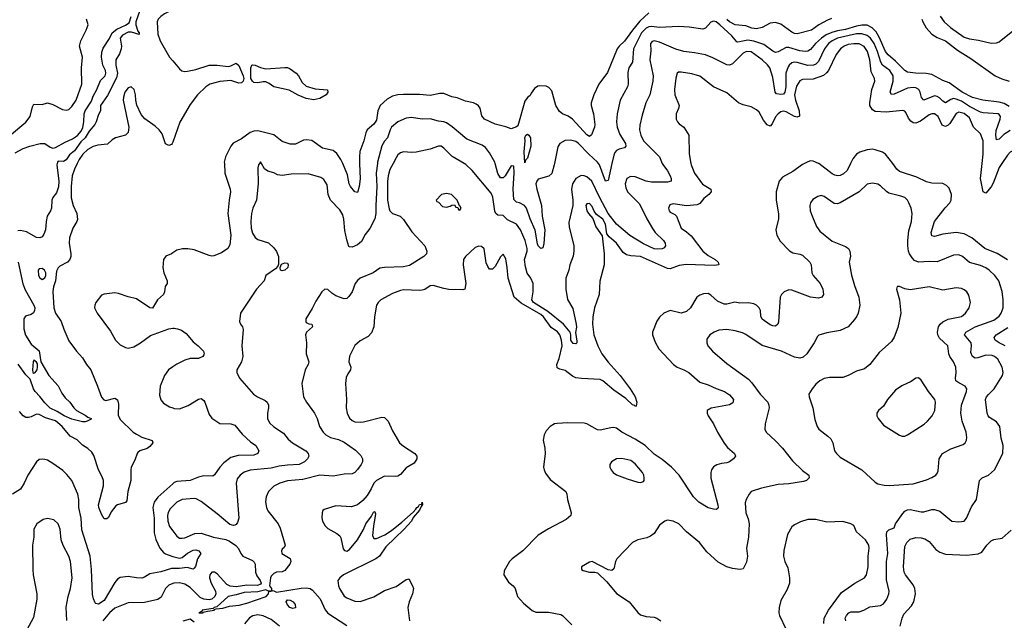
# Model space of a CAD drawing. Header units: inches. Extents: x 1245430 to 1420861, y 606325 to 671315.
# Tile 128 of 256: x 1328864 to 1336167, y 626614 to 631067. Entities that reach past the tile are written whole.
import ezdxf

# ---------------------------------------------------------------- set-up
doc = ezdxf.new("R2010")
doc.units = ezdxf.units.IN
doc.header["$MEASUREMENT"] = 0
for name, color, linetype in [('B3622', 7, 'Continuous'), ('B3623', 7, 'Continuous'), ('B3632', 7, 'Continuous'), ('B3633', 7, 'Continuous')]:
    doc.layers.add(name, color=color, linetype=linetype)

msp = doc.modelspace()

# ---------------------------------------------------------------- linework, layer by layer
at = {"layer": 'B3622', "color": 5}
for points, elevation in [([(1329141.3, 630000), (1329138.7, 629990), (1329154.3, 629870), (1329151.9, 629828.1), (1329136.9, 629783.1), (1329110, 629749), (1329102.4, 629730), (1329100.7, 629670), (1329094, 629650), (1329069.3, 629610.7), (1329060.2, 629570), (1329055.2, 629510), (1329044.1, 629475.9), (1329030, 629458), (1329014, 629450), (1328990, 629451.9), (1328915, 629495), (1328870, 629505), (1328850, 629501.9)], 760), ([(1329291, 630000), (1329270, 629958.2), (1329254.3, 629910), (1329245.2, 629830), (1329246.9, 629746.9), (1329260.1, 629690), (1329287.6, 629630), (1329293.7, 629586.4), (1329289.1, 629570), (1329257.6, 629522.4), (1329232.8, 629450), (1329230.2, 629410), (1329244.1, 629330), (1329243.9, 629310), (1329237.4, 629290), (1329218.7, 629270), (1329161.3, 629238.7), (1329150, 629227.3), (1329138.2, 629201.8), (1329130.8, 629130), (1329114, 629086), (1329109.1, 629050.9), (1329117.7, 628930), (1329130.9, 628890), (1329172.5, 628830), (1329191.8, 628771.8), (1329230, 628686), (1329285.6, 628610), (1329330, 628560.8), (1329360.2, 628510), (1329391.1, 628470), (1329441.5, 628350), (1329470, 628268), (1329488.2, 628248.2), (1329504.5, 628244.5), (1329570, 628259.7), (1329589.3, 628249.3), (1329596.1, 628216.1), (1329593.8, 628133.8), (1329610, 628103.2), (1329706.6, 628010), (1329730, 627993.1), (1329770.9, 627970.9), (1329847.3, 627947.3), (1329852.3, 627930), (1329830, 627902.1), (1329810, 627886.9), (1329756.3, 627870), (1329741.4, 627858.6), (1329734.6, 627850), (1329718.9, 627801.1), (1329691.9, 627750), (1329687.5, 627730), (1329689, 627650), (1329666.9, 627570), (1329659.1, 627500.9), (1329650, 627487.8), (1329590, 627471.2), (1329577.3, 627462.7), (1329542.4, 627417.6), (1329522.9, 627377.1), (1329510, 627366), (1329490, 627366), (1329470, 627401), (1329452.2, 627450), (1329449.6, 627470), (1329485.2, 627610), (1329484.9, 627650), (1329476.7, 627676.7), (1329449.2, 627730), (1329415, 627835), (1329400.5, 627860.5), (1329370, 627887.8), (1329330, 627911.7), (1329290, 627951.8), (1329239.1, 627979.1), (1329178.9, 628050), (1329130, 628092.7), (1329056.2, 628116.2), (1329010, 628138.7), (1328990, 628142), (1328950, 628122.4), (1328930, 628117.6), (1328910, 628118.5), (1328889, 628129), (1328863.1, 628163.1)], 780), ([(1330000, 629338.1), (1329990, 629331.5), (1329947.5, 629312.5), (1329932, 629288), (1329927.2, 629230), (1329933.8, 629190), (1329959, 629130), (1329957.6, 629110), (1329942.4, 629090), (1329937.4, 629050), (1329930.3, 629030), (1329885.5, 628990), (1329850, 628929.3), (1329830, 628929.4), (1329730, 628996.3), (1329670, 629011.1), (1329597.7, 629037.7), (1329570, 629041.2), (1329490, 629032.1), (1329470, 629025.6), (1329429.2, 628970), (1329420.6, 628950), (1329420.2, 628930), (1329437.8, 628890), (1329537.7, 628757.7), (1329575.5, 628690), (1329610, 628656.5), (1329650, 628636.9), (1329670, 628632.7), (1329710, 628641.1), (1329760.7, 628670), (1329833.5, 628726.5), (1329970, 628775.6), (1330000, 628779.1)], 820), ([(1328853.9, 629270), (1328887.5, 629107.5), (1328905, 629065), (1328968.8, 628950), (1328975.9, 628930), (1328974.3, 628910), (1328965.7, 628894.3), (1328950, 628882.3), (1328906.8, 628870), (1328896.3, 628850), (1328894.4, 628774.4), (1328907.1, 628727.1), (1328950, 628662), (1329010, 628612), (1329022, 628530), (1329081, 628430), (1329150, 628351.3), (1329177.5, 628297.5), (1329202.8, 628262.8), (1329237.3, 628230), (1329264.9, 628190), (1329284.9, 628170), (1329350, 628135.8), (1329370, 628119.5), (1329394.8, 628110), (1329393.7, 628106.3), (1329366, 628090), (1329350, 628086.2), (1329330, 628086.2), (1329250, 628105.4), (1329195.3, 628130), (1329142.6, 628162.6), (1329090, 628187.5), (1329050, 628226.1), (1329014.3, 628274.3), (1328979.3, 628310), (1328966, 628330), (1328942.6, 628402.6), (1328910, 628434.6), (1328854.2, 628514.2)], 760), ([(1330000, 628492.1), (1329968, 628470), (1329938.5, 628430), (1329906.4, 628350), (1329902.5, 628282.5), (1329910, 628247.7), (1329930, 628223.1), (1329976.3, 628196.3), (1330000, 628188.5)], 820), ([(1330000, 626999), (1329990, 626999.1), (1329910, 626974), (1329830, 626959), (1329790, 626934.6), (1329770, 626927.4), (1329730, 626929), (1329670, 626939.5), (1329610, 626930.5), (1329590, 626918.5), (1329570, 626894), (1329490, 626760.3), (1329450, 626732.6), (1329430, 626737.6), (1329424.4, 626744.4), (1329411.9, 626771.9), (1329404.7, 626804.7), (1329397.9, 626990), (1329387.8, 627090), (1329324.9, 627284.9), (1329320.4, 627370), (1329304.2, 627450), (1329302, 627510), (1329295.5, 627550), (1329249.9, 627650), (1329214.8, 627694.8), (1329184.1, 627724.1), (1329110, 627777.4), (1329070, 627800.6), (1329050, 627807.1), (1329030, 627809.8), (1329010, 627805.3), (1328989.4, 627790), (1328925.9, 627690), (1328897.6, 627630), (1328870, 627586), (1328810.3, 627549.7)], 820), ([(1330000, 627626.8), (1329890, 627527.5), (1329860.7, 627490), (1329851.3, 627450), (1329860.6, 627370), (1329861.3, 627261.3), (1329873.3, 627213.3), (1329904.3, 627150), (1329930, 627117.4), (1329946.1, 627106.1), (1329991.6, 627088.4), (1330000, 627086.4)], 820), ([(1330000, 627460.1), (1329979.8, 627440.2), (1329966, 627414), (1329960.6, 627390), (1329963, 627350), (1329975.2, 627310), (1330000, 627276.7)], 840), ([(1329213.4, 626613.4), (1329209.8, 626710.2), (1329222.7, 626790), (1329242.4, 626850), (1329254, 626930), (1329240.7, 627050), (1329229.8, 627090), (1329187.7, 627167.7), (1329170.8, 627210), (1329164.2, 627290), (1329150, 627329.2), (1329117.7, 627357.7), (1329070, 627369.6), (1329038, 627362), (1328990.8, 627330), (1328970.5, 627290), (1328970.4, 627230.4), (1328959.6, 627170), (1328961.7, 626990), (1328964.9, 626950), (1328990.3, 626810), (1328991.8, 626770), (1328966.4, 626633.6), (1328916.9, 626543.1)], 840), ([(1330000, 626886.7), (1329970, 626874), (1329957.2, 626862.8), (1329946, 626850), (1329913.4, 626786.6), (1329890, 626768.6), (1329790, 626745.8), (1329670, 626743.1), (1329570, 626703.4), (1329530.8, 626670), (1329482, 626610)], 840)]:
    msp.add_lwpolyline(points, dxfattribs=dict(at, elevation=elevation))
for points, elevation in [([(1329030, 629221.3), (1329010, 629220.7), (1329001.3, 629210), (1329004.7, 629170), (1329012.8, 629152.8), (1329030, 629141.1), (1329050, 629153), (1329057.6, 629170), (1329058, 629190), (1329049.4, 629210)], 780), ([(1328970, 628542), (1328964, 628530), (1328958.7, 628470), (1328962, 628450), (1328970, 628446), (1328979.3, 628450), (1328994, 628470), (1328995.3, 628490), (1328995.3, 628515.3), (1328988.9, 628528.9)], 760)]:
    msp.add_lwpolyline(points, close=True, dxfattribs=dict(at, elevation=elevation))
at = {"layer": 'B3623', "color": 5}
for points, elevation in [([(1329755.9, 631135.9), (1329724.6, 631050), (1329725.2, 631030), (1329741.5, 630981.5), (1329751.3, 630970), (1329750, 630958), (1329694.6, 630974.6), (1329670, 630973.8), (1329626.9, 630953.1), (1329610.2, 630930), (1329619.1, 630870), (1329617.3, 630850), (1329605.6, 630814.4), (1329577.3, 630770), (1329578, 630730), (1329588.9, 630670), (1329583.2, 630636.8), (1329516.3, 630503.7), (1329464.9, 630430), (1329464, 630390), (1329450, 630364), (1329431.8, 630310), (1329420.7, 630290), (1329378.6, 630241.5), (1329350, 630192.2), (1329318.6, 630161.4), (1329270, 630093.8), (1329234.2, 630065.8), (1329210, 630028.9), (1329190, 630016.8), (1329150, 630017), (1329143.9, 630010), (1329141.3, 630000)], 760), ([(1330000, 631132.9), (1329978.3, 631130), (1329938, 631110), (1329910.2, 631090), (1329891, 631070), (1329883.5, 631050), (1329890, 630958.8), (1329905.9, 630910), (1329975, 630790), (1330000, 630760.8)], 780), ([(1328790, 630206.5), (1328910, 630307.4), (1328942, 630350), (1328959.6, 630420.4), (1328970, 630440.3), (1329030, 630437), (1329070, 630450.3), (1329110, 630438.8), (1329182.2, 630402.2), (1329210, 630395.1), (1329230, 630401.6), (1329250, 630422.3), (1329283.2, 630470), (1329325.4, 630590), (1329323.5, 630710), (1329330.7, 630790), (1329308.8, 630870), (1329319, 630910), (1329358.5, 630990), (1329371.4, 631030), (1329360.4, 631070)], 780), ([(1328830, 630079.5), (1328890, 630111.4), (1328938.4, 630130), (1329016, 630150), (1329050, 630149.3), (1329090, 630122), (1329110, 630115), (1329130, 630118.8), (1329200.8, 630159.2), (1329256.8, 630183.2), (1329292.2, 630207.8), (1329319.7, 630240.3), (1329333.3, 630266.7), (1329340.6, 630310), (1329342.4, 630370), (1329349.9, 630390), (1329397.9, 630462.1), (1329410, 630500.2), (1329437, 630550), (1329464.1, 630615.9), (1329498.2, 630650), (1329502.2, 630670), (1329499.8, 630690), (1329481.4, 630730), (1329470.7, 630790), (1329472.7, 630827.3), (1329484.4, 630855.6), (1329531.5, 630928.5), (1329550.9, 630970), (1329583.9, 630996.1), (1329650, 631026), (1329675.2, 631044.8), (1329692.2, 631090)], 760), ([(1330000, 630159.8), (1329996.5, 630150), (1329990, 630141.3), (1329970, 630134.7), (1329947, 630147), (1329919.9, 630219.9), (1329898.5, 630250), (1329870, 630276.7), (1329792.9, 630332.9), (1329764.8, 630364.8), (1329733.7, 630433.7), (1329725.2, 630470), (1329723.2, 630510), (1329712.6, 630550), (1329690, 630569.8), (1329670, 630561.7), (1329645.1, 630530), (1329633.3, 630493.3), (1329631.1, 630470), (1329672.8, 630270), (1329668.6, 630231.4), (1329648.5, 630211.5), (1329576, 630190), (1329550, 630177), (1329515.4, 630144.6), (1329443.6, 630136.4), (1329410, 630126.3), (1329370, 630104.1), (1329332.5, 630070), (1329306, 630030), (1329291, 630000)], 780)]:
    msp.add_lwpolyline(points, dxfattribs=dict(at, elevation=elevation))
at = {"layer": 'B3632', "color": 5}
for points, elevation in [([(1330641.8, 630000), (1330636, 629990), (1330630.9, 629969.1), (1330632.4, 629850), (1330619.8, 629730), (1330593.7, 629670), (1330583.5, 629630), (1330578.3, 629570), (1330581.2, 629521.2), (1330590, 629483.8), (1330610, 629452), (1330630, 629437), (1330710, 629411.6), (1330750, 629374.4), (1330768.6, 629348.6), (1330784.2, 629310), (1330784.4, 629255.6), (1330779.3, 629240.7), (1330761.3, 629218.7), (1330690.4, 629169.6), (1330678.4, 629130), (1330620.4, 629070), (1330502.6, 628890), (1330495.6, 628830), (1330502, 628810), (1330516.9, 628790), (1330521.3, 628770), (1330512.9, 628650), (1330520.3, 628570), (1330508.9, 628531.1), (1330474, 628470), (1330475.5, 628450), (1330494.9, 628410), (1330599.3, 628290), (1330627.7, 628270), (1330684.6, 628244.6), (1330700.3, 628230), (1330708.9, 628210), (1330710.2, 628190.2), (1330702.8, 628150), (1330702.3, 628110), (1330717.6, 628077.6), (1330750, 628048.5), (1330821.3, 628001.3), (1330856.7, 627956.7), (1330887.4, 627930), (1330987.4, 627870), (1331004.7, 627850), (1331009.1, 627830), (1330998.6, 627810), (1330976.9, 627790), (1330938, 627770), (1330850, 627765), (1330790, 627756.7), (1330730, 627741.7), (1330572.7, 627727.3), (1330530, 627712.4), (1330500.3, 627690), (1330477.3, 627662.7), (1330469.4, 627630.6), (1330489.2, 627370.8), (1330480.7, 627339.3), (1330470, 627324.2), (1330460.3, 627319.8), (1330450, 627315.8), (1330423.1, 627323.1), (1330330, 627402.7), (1330210, 627493.7), (1330174.4, 627514.4), (1330157.8, 627517.8), (1330070, 627509.8), (1330030, 627489.8), (1330000, 627460.1)], 840), ([(1330382.6, 630000), (1330387.1, 629930), (1330425.8, 629810), (1330428.2, 629790), (1330417.2, 629730), (1330408.3, 629630), (1330430.1, 629470), (1330422.3, 629397.7), (1330408.9, 629371.1), (1330361.4, 629338.6), (1330304.7, 629315.3), (1330290, 629313.6), (1330270, 629319.7), (1330159.6, 629359.6), (1330112.7, 629367.3), (1330071.6, 629368.4), (1330030, 629358), (1330000, 629338.1)], 820), ([(1331517.4, 630000), (1331509.5, 629929.5), (1331513.9, 629830), (1331505.5, 629690), (1331506.3, 629630), (1331498, 629590), (1331460.1, 629519.9), (1331425.9, 629474.1), (1331398.7, 629421.3), (1331370, 629397), (1331330, 629380.3), (1331310, 629382.4), (1331306.6, 629386.6), (1331290, 629434), (1331275.7, 629504.3), (1331268.7, 629588.7), (1331259.9, 629619.9), (1331237.9, 629657.9), (1331168.6, 629730), (1331152, 629770), (1331143.7, 629843.7), (1331121.3, 629881.3), (1331096.9, 629896.9), (1331003, 629923), (1330879.1, 629920.9), (1330811.5, 629911.5), (1330776.9, 629916.9), (1330750, 629931.3), (1330704.9, 629944.9), (1330680.1, 629960.1), (1330657.8, 630000)], 840), ([(1331633.3, 630000), (1331610, 629955.8), (1331596.8, 629910), (1331592, 629868), (1331593.3, 629730), (1331605.5, 629665.5), (1331610.6, 629650.6), (1331630, 629631.1), (1331686, 629610), (1331710, 629586.4), (1331774, 629494), (1331870.4, 629390), (1331884.9, 629350), (1331880.7, 629330), (1331862, 629310), (1331754.3, 629245.6), (1331710, 629234.9), (1331569.5, 629230.5), (1331535.9, 629224.1), (1331486.4, 629190), (1331390.4, 629150), (1331370, 629133.7), (1331352.9, 629110), (1331330.2, 629049.8), (1331305.9, 629014.1), (1331290, 628999.6), (1331270, 628998), (1331210, 629019.3), (1331178.5, 629038.5), (1331150, 629065.4), (1331127.7, 629070), (1331104.6, 629050), (1331060.8, 628979.2), (1331034.8, 628925.2), (1330985.5, 628850), (1330985.5, 628830), (1330990, 628822.8), (1331010, 628810.8), (1331031.3, 628810), (1331036, 628790), (1330990.8, 628750), (1330983, 628730), (1330990.4, 628670.3), (1330988.9, 628590), (1331008.2, 628530), (1331003, 628510), (1330982.4, 628470), (1330956.3, 628370), (1330970.5, 628270), (1330991.8, 628231.8), (1331050.3, 628150), (1331070, 628110.8), (1331087.6, 628050), (1331114.6, 628010), (1331135.3, 627990), (1331170, 627970.2), (1331230, 627954.2), (1331270, 627933.7), (1331354.3, 627874.3), (1331394.6, 627834.6), (1331407.1, 627810), (1331407.7, 627790), (1331398.1, 627770), (1331370, 627732.9), (1331350, 627710.9), (1331330, 627701.1), (1331270, 627697.7), (1331190, 627682.3), (1331090, 627689), (1330963.2, 627656.8), (1330850, 627646.8), (1330793.4, 627630), (1330750, 627607.3), (1330710.4, 627570), (1330692.2, 627530), (1330687, 627493), (1330694.6, 627450), (1330705.1, 627425.1), (1330781.3, 627330), (1330797, 627297), (1330833.4, 627170), (1330827.1, 627152.9), (1330810, 627142), (1330806, 627130), (1330808.9, 627108.9), (1330870, 627071.3), (1330874.8, 627050), (1330867.3, 627030), (1330830, 626983.6), (1330810, 626973.3), (1330770, 626971.5), (1330750, 626960.7), (1330730, 626940.9), (1330724.9, 626930), (1330717.4, 626870), (1330730.8, 626849.2), (1330730.8, 626830.8), (1330745.1, 626834.9), (1330770, 626821.6), (1330952.6, 626852.6), (1330990, 626855.5), (1331018.7, 626850), (1331036.8, 626836.8), (1331093.1, 626773.1), (1331130, 626692), (1331150, 626665.8), (1331290, 626574.7)], 860), ([(1333842.9, 630000), (1333844.7, 629990), (1333869.3, 629930), (1333927.7, 629847.7), (1333990.5, 629810), (1333992.4, 629790), (1333975.8, 629770), (1333938.7, 629741.3), (1333910, 629704), (1333890, 629693.7), (1333810, 629686.6), (1333710, 629702.6), (1333686.1, 629693.9), (1333675.8, 629670), (1333680.4, 629650), (1333690, 629639.3), (1333722.8, 629622.8), (1333736.3, 629610), (1333770, 629522), (1333810, 629494.9), (1333844.2, 629464.2), (1333931.9, 629350), (1333970, 629319.5), (1334022.3, 629290), (1334043.8, 629270), (1334050.7, 629250), (1334015.1, 629244.9), (1333808.2, 629251.8), (1333754.4, 629245.6), (1333690, 629219.8), (1333670, 629221.5), (1333470, 629310.9), (1333396, 629316), (1333364.6, 629324.6), (1333340.7, 629340.7), (1333290, 629409.7), (1333236.6, 629456.6), (1333218.9, 629478.9), (1333208.3, 629550), (1333190, 629587.7), (1333142.8, 629622.8), (1333126.3, 629646.3), (1333110, 629683), (1333090, 629704.2), (1333070, 629701.3), (1333064.3, 629690), (1333070.3, 629650), (1333082, 629630), (1333114.1, 629594.1), (1333137.9, 629530), (1333184.2, 629464.2), (1333199.5, 629330), (1333199.6, 629250), (1333167.8, 629127.8), (1333161.6, 629030), (1333128.5, 628930), (1333114.9, 628865.1), (1333112.4, 628810), (1333123.5, 628730), (1333151.8, 628650), (1333180.9, 628590), (1333228.6, 628528.6), (1333319, 628430), (1333391, 628330), (1333428.2, 628270), (1333442.8, 628230), (1333437.3, 628202.7), (1333430, 628199.5), (1333426.2, 628206.2), (1333410, 628210.8), (1333359.6, 628259.5), (1333270, 628319.2), (1333190, 628388.2), (1333170, 628399.2), (1333030, 628405.6), (1332990, 628412.1), (1332964.2, 628424.2), (1332910, 628466), (1332870, 628474.8), (1332850, 628485.1), (1332847.2, 628510), (1332866, 628554), (1332887.8, 628650), (1332883.1, 628690), (1332870.1, 628730.1), (1332852.1, 628752.1), (1332805.9, 628785.9), (1332750, 628863.3), (1332730, 628881.8), (1332584.2, 628964.2), (1332532.8, 629010), (1332487.2, 629150), (1332480.7, 629230), (1332470, 629293.2), (1332450, 629327.3), (1332430, 629307.8), (1332390, 629237.6), (1332370, 629217), (1332350, 629218), (1332336.4, 629236.4), (1332325, 629265), (1332310, 629368.7), (1332290, 629386.6), (1332270, 629387), (1332241.7, 629378.3), (1332170, 629312.3), (1332157.1, 629290), (1332152.4, 629250), (1332174.4, 629110), (1332166.8, 629070), (1332150, 629063), (1332047.7, 629067.7), (1332010, 629073.7), (1331930, 629096.4), (1331910, 629092.6), (1331870, 629067.1), (1331850, 629060.5), (1331830, 629058), (1331710, 629064.4), (1331690, 629059.1), (1331630, 629037.3), (1331542.4, 628990), (1331522.6, 628970), (1331511.8, 628950), (1331496.5, 628863.5), (1331491.1, 628790), (1331474.7, 628745.3), (1331450, 628717.4), (1331390, 628685.7), (1331350, 628651.1), (1331310, 628573.2), (1331305.3, 628530), (1331319.6, 628490), (1331316.9, 628470), (1331297.6, 628442.4), (1331285.2, 628414.8), (1331280.2, 628370), (1331289, 628250), (1331285.2, 628190), (1331292.8, 628150), (1331310, 628113), (1331330, 628095.6), (1331350, 628085.8), (1331390, 628081.8), (1331415.4, 628084.6), (1331550, 628118.9), (1331570, 628116.5), (1331596.9, 628090), (1331630, 628019.5), (1331682.4, 627930), (1331710, 627905.2), (1331796, 627850), (1331809, 627830), (1331810.3, 627810), (1331790, 627778), (1331730, 627743.9), (1331690, 627694.3), (1331670, 627682.6), (1331650, 627679.1), (1331570, 627682.4), (1331510, 627651.3), (1331490.1, 627629.9), (1331471.7, 627588.3), (1331440.6, 627539.4), (1331410, 627502), (1331370, 627469.6), (1331324.9, 627455.1), (1331210, 627461.5), (1331123.4, 627436.6), (1331112.1, 627427.9), (1331106.7, 627410), (1331105.8, 627374.1), (1331110.3, 627350), (1331130, 627314.9), (1331150, 627294), (1331216.9, 627256.9), (1331239, 627239), (1331246.6, 627226.6), (1331264.7, 627144.7), (1331272.4, 627132.4), (1331290, 627127.1), (1331310, 627139.8), (1331370, 627211.5), (1331413.9, 627286.1), (1331431, 627330), (1331473.8, 627386.2), (1331490, 627421.6), (1331498.7, 627418.7), (1331502.4, 627402.4), (1331487.4, 627312.6), (1331481.5, 627241.5), (1331490, 627221.4), (1331510, 627220.6), (1331571.9, 627248.1), (1331620.9, 627279.1), (1331699.2, 627340.8), (1331783.1, 627416.9), (1331803, 627437), (1331810, 627450.9), (1331822, 627458), (1331830, 627472.1), (1331846.2, 627473.8), (1331850, 627490.3), (1331852.1, 627472), (1331841.3, 627458.7), (1331830.6, 627430), (1331783.9, 627376.1), (1331770, 627349.9), (1331715.2, 627290), (1331580.8, 627159.2), (1331533.8, 627090), (1331504.7, 627070), (1331267.2, 626950), (1331238.8, 626930), (1331225, 626910), (1331227.9, 626870), (1331235.6, 626850), (1331270, 626794), (1331290, 626779.5), (1331350, 626755.6), (1331390, 626754.4), (1331490, 626787.5), (1331570, 626834.3), (1331656.6, 626863.4), (1331730, 626916.9), (1331750, 626920.5), (1331778.3, 626870), (1331784, 626850), (1331777.2, 626810), (1331752.4, 626750), (1331742, 626710), (1331755.2, 626610)], 880), ([(1331385.6, 630000), (1331390, 629886), (1331383.1, 629830), (1331370, 629786.6), (1331350, 629789.5), (1331317.4, 629830), (1331308.7, 629850), (1331296.5, 629916.5), (1331259.9, 630000)], 820), ([(1333630.4, 630000), (1333633.3, 629993.3), (1333670, 629946.4), (1333690, 629910.5), (1333696.9, 629890), (1333696.4, 629870), (1333670, 629863.1), (1333550, 629861.7), (1333510, 629869.8), (1333430, 629902.2), (1333394.9, 629905.1), (1333366.5, 629890), (1333355.8, 629850), (1333360, 629820), (1333372, 629790), (1333461.5, 629701.5), (1333516, 629590), (1333558.1, 629518.1), (1333578.3, 629490), (1333640.2, 629430), (1333652.6, 629410), (1333654.9, 629390), (1333645.5, 629374.5), (1333630, 629367), (1333595.6, 629364.4), (1333570, 629368.4), (1333490, 629404.7), (1333390, 629465.9), (1333290, 629550.4), (1333229.9, 629630), (1333163.8, 629750), (1333108.4, 629870), (1333070, 629902), (1333050, 629909.7), (1333029, 629911), (1332990, 629889.6), (1332964.6, 629850), (1332956.5, 629810), (1332967.5, 629730), (1332966.4, 629690), (1332936.2, 629563.8), (1332939.5, 629530), (1332975, 629390), (1332974.8, 629350), (1332970, 629314), (1332944, 629250), (1332938, 629210), (1332916, 629150), (1332914, 629130), (1332916, 629070), (1332927.2, 628992.8), (1332966, 628926), (1332990.7, 628810), (1332992.9, 628787.1), (1332987.9, 628747.9), (1332997.8, 628682.3), (1332996.4, 628670), (1332990, 628664.2), (1332970, 628667.1), (1332953.3, 628690), (1332952.7, 628730), (1332947.1, 628750), (1332897.3, 628810), (1332782.6, 628902.6), (1332675.7, 628970), (1332663.2, 628990), (1332673.7, 629050), (1332672, 629110), (1332655.5, 629150), (1332628.7, 629188.7), (1332615.4, 629235.4), (1332607.6, 629290), (1332627.3, 629350), (1332629.2, 629370), (1332613.7, 629430), (1332579.5, 629510), (1332550, 629549.8), (1332483.2, 629583.2), (1332450, 629615.1), (1332410, 629617.4), (1332395.1, 629630), (1332388.2, 629648.2), (1332374.1, 629750), (1332361, 629781), (1332221.5, 629950), (1332173.5, 629993.5), (1332162.1, 630000)], 860), ([(1332830.2, 630000), (1332828.5, 629991.5), (1332810, 629927.3), (1332790, 629906), (1332710, 629883.5), (1332699.6, 629870), (1332693.2, 629850), (1332699.9, 629810), (1332733.8, 629690), (1332739.6, 629610), (1332758.1, 629510), (1332753, 629407), (1332743.8, 629376.2), (1332730.5, 629369.5), (1332710, 629389.7), (1332704.4, 629404.4), (1332687.6, 629507.6), (1332650, 629590.9), (1332623.4, 629670), (1332607.4, 629690), (1332571.3, 629710), (1332550, 629714.5), (1332530, 629734), (1332523.9, 629810), (1332531.2, 629931.2), (1332530, 629981.2), (1332510, 629983), (1332464.7, 629910), (1332450, 629894.6), (1332430, 629893.5), (1332410, 629927.3), (1332391.5, 630000)], 840), ([(1334684.3, 630000), (1334670, 629992.3), (1334597.5, 629942.5), (1334520.8, 629899.2), (1334498.5, 629870), (1334474.9, 629790), (1334474.7, 629730), (1334492.8, 629627.2), (1334491.1, 629590), (1334473.6, 629510), (1334479, 629470), (1334504.7, 629424.7), (1334572.9, 629352.9), (1334598.6, 629338.6), (1334650, 629328.9), (1334670, 629320.2), (1334725.7, 629270), (1334735.8, 629250), (1334740.3, 629190), (1334748.9, 629170), (1334802, 629110), (1334821.8, 629070), (1334824.9, 629030), (1334814, 629010), (1334790, 629001.7), (1334730, 629009), (1334590, 629062.3), (1334570, 629063.4), (1334533.8, 629050), (1334514.2, 629030), (1334505.5, 629010), (1334493, 628827), (1334488.4, 628810), (1334470, 628795.8), (1334450, 628797.6), (1334430, 628805.8), (1334370, 628847.3), (1334360.7, 628870), (1334357.7, 628910), (1334349, 628930), (1334330, 628949.8), (1334310, 628959.5), (1334270, 628966.6), (1334205.1, 628965.1), (1334167.9, 628972.1), (1334110, 628957), (1334090, 628958.3), (1334039, 628979), (1333990, 629024.4), (1333970, 629036.4), (1333935.1, 629035.1), (1333910, 629025.4), (1333887.4, 629010), (1333839.7, 628930), (1333810, 628902.8), (1333770, 628890.8), (1333690, 628910.8), (1333643, 628890), (1333610, 628862), (1333590, 628832.3), (1333558.3, 628750), (1333559, 628730), (1333576.4, 628676.4), (1333605.7, 628625.7), (1333713.7, 628510), (1333741.6, 628490), (1333790.9, 628470.9), (1333826.4, 628450), (1333910, 628379.6), (1333970, 628360.2), (1334030, 628332), (1334093, 628310), (1334130, 628286), (1334157.6, 628250), (1334153.9, 628226.1), (1334130, 628211.6), (1333992.3, 628187.7), (1333963.1, 628170), (1333962.3, 628150), (1333971.4, 628130), (1334010.2, 628070), (1334039.8, 628010), (1334090, 627926.3), (1334115.1, 627895.1), (1334167, 627850), (1334173.4, 627830), (1334159.3, 627810), (1334130, 627788.5), (1334110, 627780.3), (1334070, 627776.5), (1334033.8, 627766.1), (1334009.4, 627750.6), (1333995.3, 627730), (1333990.2, 627709.8), (1333991.2, 627668.8), (1334042, 627470), (1334044.6, 627450), (1334038.5, 627441.5), (1334030, 627436.4), (1334010, 627436.8), (1333970, 627447.1), (1333901, 627490), (1333860.8, 627530), (1333755.9, 627690), (1333698.5, 627750), (1333630, 627806.1), (1333570, 627844.7), (1333504.6, 627910), (1333430, 627958.1), (1333331.1, 628010), (1333290, 628038), (1333270, 628043.9), (1333250, 628042), (1333170, 628022.4), (1333150, 628025.6), (1333070, 628069.8), (1333050, 628075.1), (1332930, 628077.4), (1332850, 628073), (1332830, 628069.6), (1332798, 628050), (1332770, 628018), (1332754, 627990), (1332745.7, 627950), (1332759, 627890), (1332762.3, 627850), (1332750.3, 627750), (1332753.4, 627730), (1332764.2, 627704.2), (1332799.1, 627659.1), (1332914.4, 627570), (1332922.6, 627550), (1332926.3, 627510), (1332954, 627410), (1332952.7, 627390), (1332918, 627362), (1332787.4, 627292.6), (1332710, 627246), (1332595.3, 627130), (1332516.5, 627070), (1332497, 627050), (1332458.4, 626981.6), (1332456.4, 626950), (1332490, 626896.4), (1332523.8, 626870), (1332540.3, 626850), (1332555.5, 626790), (1332600.5, 626740.5), (1332665.8, 626685.8), (1332693.1, 626673.1), (1332785.7, 626674.3), (1332877.3, 626657.3), (1332890, 626650.4), (1332960.7, 626580.7)], 920), ([(1333256.5, 630000), (1333230, 629875.1), (1333210, 629869.5), (1333163.9, 629990), (1333156.4, 630000)], 840), ([(1335026, 630000), (1335000.8, 629950), (1334974.9, 629925.1), (1334950, 629912.1), (1334930, 629909.8), (1334910, 629914.5), (1334890, 629924.8), (1334791.2, 630000)], 920), ([(1336190, 629285.3), (1336113.6, 629333.6), (1336023.1, 629370), (1335926, 629450), (1335870, 629479.5), (1335810, 629488.5), (1335710, 629476.5), (1335650, 629458.8), (1335630, 629464.2), (1335625.2, 629490), (1335649.9, 629570.1), (1335727.5, 629672.5), (1335762.2, 629710), (1335771.8, 629730), (1335774.2, 629770), (1335757.8, 629817.8), (1335738.6, 629838.6), (1335711.9, 629851.9), (1335630, 629856.1), (1335590, 629863.9), (1335519.2, 629899.2), (1335390, 629942.4), (1335370, 629959.2), (1335339.1, 630000)], 920), ([(1336147.9, 630000), (1336128.5, 629971.5), (1336084.5, 629855.5), (1336070, 629828.6), (1336030, 629782), (1336010, 629789.5), (1335989.9, 629890), (1336002.1, 630000)], 880), ([(1334990.9, 626610), (1334986.8, 626630), (1334995.6, 626650), (1335013.6, 626670), (1335030, 626676.6), (1335090, 626677.6), (1335125.1, 626690), (1335170, 626713.8), (1335250, 626723.6), (1335270, 626736), (1335296.1, 626770), (1335310.9, 626810), (1335311.9, 626830), (1335293.8, 626913.8), (1335292.4, 627050), (1335303.2, 627110), (1335292.5, 627247.5), (1335294.7, 627270), (1335310, 627284.2), (1335350, 627298.8), (1335361.1, 627330), (1335414.2, 627405.8), (1335430, 627424), (1335450, 627433.4), (1335470, 627435), (1335550, 627419), (1335570, 627418.9), (1335630, 627435.6), (1335650, 627435.6), (1335690, 627422), (1335777.3, 627350), (1335830, 627343.9), (1335870, 627348.8), (1335886.9, 627370), (1335924.8, 627455.2), (1335960.5, 627510), (1335983.7, 627650), (1336004, 627670), (1336050, 627690.4), (1336093.3, 627730), (1336155.1, 627850), (1336158, 627910), (1336144.9, 627964.9), (1336132.7, 628050), (1336110, 628084.8), (1336058.2, 628118.2), (1336047.6, 628130), (1336039.8, 628150), (1336028.4, 628250), (1336035.7, 628270), (1336050, 628289.1), (1336091.9, 628330), (1336153, 628430), (1336158.7, 628450), (1336151.2, 628490), (1336118, 628550), (1336094.7, 628570), (1336078, 628578), (1336030, 628580.2), (1335970, 628559.3), (1335950, 628557.6), (1335930, 628569.7), (1335919, 628599), (1335922.9, 628650), (1335920.2, 628670), (1335872.7, 628730), (1335881.7, 628750), (1335950, 628789.1), (1336090, 628840.1), (1336129.8, 628870), (1336144.4, 628890), (1336157.8, 628930), (1336159.4, 628990), (1336151.5, 629051.5), (1336125.3, 629130), (1336095.6, 629170), (1336054.2, 629210), (1336030, 629227), (1335990, 629244.2), (1335910, 629267.1), (1335858, 629310), (1335830, 629323.5), (1335790, 629320.8), (1335668.2, 629271.8), (1335610, 629274.6), (1335530, 629268.8), (1335502.1, 629282.1), (1335482.5, 629302.5), (1335465, 629330), (1335457.3, 629350), (1335451.9, 629390), (1335450.6, 629430), (1335458.7, 629501.3), (1335477.7, 629570), (1335483.8, 629630), (1335476.1, 629670), (1335459.8, 629710), (1335448.4, 629730), (1335428.4, 629748.4), (1335399.7, 629759.7), (1335310, 629781.2), (1335292.5, 629792.5), (1335250, 629835.1), (1335230, 629847.1), (1335190, 629854), (1335150, 629846.6), (1335090.1, 629789.8), (1334950, 629708.1), (1334930, 629702.9), (1334905.1, 629705.1), (1334830, 629756.8), (1334810, 629762.3), (1334783.7, 629756.3), (1334747.3, 629732.7), (1334730.3, 629710), (1334724.4, 629690), (1334728.3, 629650), (1334744.8, 629604.8), (1334774.7, 629534.7), (1334799, 629499), (1334890, 629424.9), (1334990, 629385.5), (1335010.5, 629370), (1335021.6, 629350), (1335025.2, 629314.8), (1335017.1, 629270), (1335032.8, 629172.8), (1335055.1, 629095.1), (1335088.8, 629010), (1335094.8, 628950), (1335082.6, 628890), (1335074, 628870), (1335056.9, 628843.1), (1335009.1, 628790.9), (1334950, 628761.7), (1334850, 628745.1), (1334792.2, 628727.8), (1334781.7, 628718.3), (1334758, 628670), (1334702.8, 628590), (1334674.1, 628565.9), (1334650, 628558.2), (1334610, 628565), (1334515.1, 628610), (1334370.6, 628650.6), (1334250, 628732.6), (1334224.9, 628744.9), (1334170, 628760.4), (1334110, 628771.1), (1334050, 628764.7), (1334014.8, 628750), (1333984, 628730), (1333961.6, 628698.4), (1333960.5, 628670), (1333968, 628650), (1334001.6, 628610), (1334110, 628516.9), (1334270, 628402.6), (1334295.4, 628375.4), (1334357, 628290), (1334412.2, 628230), (1334421.3, 628210), (1334422.4, 628190), (1334392.4, 628070), (1334390.5, 628030.5), (1334400.5, 628010), (1334470, 627945.3), (1334521.1, 627890), (1334595.9, 627795.9), (1334670, 627724.9), (1334717.3, 627690), (1334720.7, 627670), (1334701, 627650), (1334677.2, 627642.8), (1334570, 627625.7), (1334490, 627619.8), (1334365.5, 627594.5), (1334290.8, 627570), (1334274.4, 627550), (1334252.2, 627510), (1334245.8, 627485.9), (1334250.3, 627410), (1334266.4, 627366.4), (1334273.7, 627330), (1334268.9, 627230), (1334255.6, 627150), (1334262, 627090), (1334254.5, 627045.5), (1334230, 626996), (1334208.2, 626991.8), (1334150, 626996.9), (1334110, 627011), (1334044.8, 627044.8), (1333960.5, 627120.5), (1333905.6, 627190), (1333808.8, 627268.8), (1333752, 627330), (1333710, 627349.6), (1333670, 627356), (1333650, 627349.4), (1333610, 627319.3), (1333570, 627258), (1333543, 627237), (1333514.8, 627225.2), (1333450, 627209.7), (1333410, 627191.5), (1333294, 627070), (1333282.6, 627050), (1333270, 626995.3), (1333256.4, 626983.6), (1333228, 626988), (1333110, 627049), (1333090, 627044), (1333032, 627010), (1333032, 626990), (1333043.5, 626983.5), (1333090, 626971), (1333130, 626971), (1333150, 626964.7), (1333218, 626898), (1333290, 626812.7), (1333384.9, 626750), (1333450, 626670.6), (1333470, 626655.5), (1333510, 626642.6), (1333570, 626636.5), (1333590, 626630.3), (1333620.5, 626610)], 940), ([(1330000, 628779.1), (1330010, 628780.2), (1330035.5, 628775.5), (1330065.3, 628765.3), (1330100, 628740), (1330150, 628679.1), (1330188.8, 628648.8), (1330227.3, 628610), (1330233, 628590), (1330230, 628582), (1330222.8, 628570), (1330190, 628555.6), (1330130, 628554.8), (1330090, 628542.5), (1330030, 628512.8), (1330000, 628492.1)], 820), ([(1336174.5, 628650), (1336129.7, 628670), (1336098.7, 628690), (1336093, 628710), (1336107.1, 628730), (1336194.4, 628785.6)], 920), ([(1330000, 628188.5), (1330010, 628185.2), (1330050, 628181.8), (1330114.1, 628205.9), (1330190, 628254), (1330210, 628259), (1330230, 628243.7), (1330238.6, 628230), (1330270, 628139.1), (1330290, 628113.4), (1330350, 628072.4), (1330430, 628071.2), (1330459.6, 628059.6), (1330514.3, 627994.3), (1330577.3, 627937.3), (1330616.9, 627910), (1330638, 627870), (1330630.4, 627850), (1330602.2, 627837.8), (1330485.2, 627834.8), (1330430, 627820.2), (1330377.8, 627782.2), (1330349.4, 627750), (1330310, 627691.5), (1330296.4, 627683.6), (1330230, 627684.9), (1330190, 627675.6), (1330129.1, 627650.9), (1330030, 627642.8), (1330010, 627635.8), (1330000, 627626.8)], 820), ([(1334827.7, 626590), (1334830.8, 626630), (1334862, 626690), (1334959.9, 626820.1), (1335059.7, 626890), (1335129.6, 626930), (1335144.4, 626950), (1335156.5, 627010), (1335158.3, 627090), (1335165, 627150), (1335161.2, 627170), (1335137.7, 627210), (1335070.8, 627270), (1335050, 627317), (1335030, 627329.6), (1334970, 627346), (1334850, 627340.5), (1334770, 627361.3), (1334710, 627362), (1334655.4, 627344.6), (1334610, 627322), (1334590, 627306), (1334558, 627250), (1334532.4, 627132.4), (1334530.3, 627090), (1334538.7, 627050), (1334562.3, 627002.3), (1334574.6, 626930), (1334574.6, 626890), (1334556.5, 626843.5), (1334510, 626761.2), (1334496.5, 626710), (1334495.8, 626670), (1334500.4, 626650), (1334547.2, 626550)], 960), ([(1330000, 627276.7), (1330030, 627236.5), (1330050, 627223.9), (1330070, 627221.8), (1330090, 627226.2), (1330163.6, 627256.4), (1330210, 627259.3), (1330300.7, 627230), (1330392.4, 627212.4), (1330420, 627200), (1330467.5, 627167.5), (1330487.2, 627147.2), (1330504.6, 627110), (1330520.4, 627090), (1330590, 627057.7), (1330604.5, 627044.4), (1330610.1, 627030.1), (1330612.4, 626970), (1330623.6, 626943.6), (1330648.9, 626910), (1330655.1, 626890), (1330650, 626882.7), (1330627.7, 626872.3), (1330550, 626874.6), (1330470, 626862.1), (1330426.3, 626866.3), (1330400.2, 626880.2), (1330330, 626958.4), (1330310, 626971.9), (1330290, 626971.6), (1330274, 626950), (1330271.1, 626928.9), (1330283.3, 626890), (1330317.6, 626830), (1330318.6, 626810), (1330311.3, 626790), (1330290.1, 626770), (1330270, 626766.9), (1330229.7, 626769.7), (1330202, 626782), (1330130, 626857.1), (1330090, 626882), (1330050, 626892.3), (1330007.7, 626890), (1330000, 626886.7)], 840), ([(1335393.7, 626570), (1335408.9, 626630), (1335421.1, 626659), (1335478.6, 626721.4), (1335495.6, 626750), (1335508.4, 626810), (1335503.1, 626850), (1335490, 626876.5), (1335434, 626950), (1335425.6, 626970), (1335419.9, 627010), (1335430, 627162), (1335443.5, 627190), (1335470, 627215), (1335510, 627227.6), (1335550, 627225.8), (1335578.6, 627218.6), (1335610, 627198.9), (1335658.7, 627138.7), (1335690, 627119.6), (1335730, 627104.4), (1335890, 627096.5), (1335974.2, 627105.8), (1336001.3, 627118.7), (1336038.4, 627170), (1336070, 627202), (1336090, 627213), (1336150, 627223.8), (1336218.2, 627281.8)], 920), ([(1330000, 627086.4), (1330050, 627074.8), (1330070, 627080.1), (1330109.4, 627110.6), (1330150, 627133.4), (1330170, 627135.7), (1330192.4, 627130), (1330208.5, 627110), (1330182.8, 627070), (1330167.5, 627012.5), (1330159.4, 627000.6), (1330150, 626993.5), (1330105.7, 627005.7), (1330050, 626998.8), (1330000, 626999)], 820), ([(1330790.5, 626570.5), (1330730, 626618.7), (1330670, 626647.6), (1330630, 626654.8), (1330593.4, 626646.6), (1330568.2, 626631.8), (1330532, 626588)], 860), ([(1330159.4, 626599.4), (1330130, 626622), (1330073.4, 626606.6)], 860)]:
    msp.add_lwpolyline(points, dxfattribs=dict(at, elevation=elevation))
for points, elevation in [([(1332030, 629779), (1331992, 629770), (1331954, 629730), (1331958, 629718), (1331970, 629714), (1332001, 629681), (1332030, 629678), (1332056.4, 629683.6), (1332070, 629692), (1332090, 629694), (1332098, 629678), (1332114, 629674), (1332118, 629658), (1332130, 629654), (1332138, 629670), (1332130, 629686), (1332126, 629686), (1332108, 629730), (1332066, 629770)], 880), ([(1330810, 629205.6), (1330799, 629210), (1330796, 629230), (1330806.8, 629253.2), (1330830, 629264.9), (1330850, 629260.7), (1330856.4, 629250), (1330852.2, 629230), (1330830, 629209.7)], 840), ([(1335390, 629089), (1335371.6, 629088.4), (1335367.3, 629070), (1335390.3, 628990.3), (1335400.3, 628890), (1335376.4, 628783.6), (1335350, 628712.3), (1335330, 628681.6), (1335239.9, 628600.1), (1335170, 628509.7), (1335130, 628477.4), (1335070, 628461.3), (1335010, 628427.8), (1334970, 628414), (1334870, 628414.7), (1334830, 628407.6), (1334799.1, 628390), (1334770, 628364.5), (1334741.6, 628330), (1334718.4, 628290), (1334719.5, 628270), (1334746.7, 628190), (1334762.8, 628102.7), (1334779.3, 628050), (1334790.6, 628030), (1334859.4, 627979.4), (1334879.4, 627959.4), (1334895.3, 627930), (1334907.9, 627870), (1334921.7, 627850), (1334950, 627823.1), (1335110, 627730.3), (1335210, 627639.1), (1335230, 627626.8), (1335275.6, 627615.6), (1335312.8, 627612.7), (1335490, 627624.7), (1335590, 627655.2), (1335630, 627671.8), (1335659.5, 627690), (1335672.4, 627707.6), (1335676.9, 627723.1), (1335684.4, 627810), (1335707.8, 627850), (1335770, 627884.6), (1335861.4, 627918.5), (1335878, 627930), (1335887.6, 627950), (1335889.6, 627970.3), (1335883.1, 628010), (1335855.5, 628090), (1335845, 628150), (1335849.8, 628210), (1335885.7, 628310), (1335888, 628330), (1335876.2, 628350), (1335830, 628373.7), (1335808.5, 628390), (1335804.4, 628410), (1335809.8, 628450), (1335806.5, 628490), (1335790.9, 628530), (1335763.9, 628570), (1335755.6, 628590), (1335748.4, 628648.5), (1335686.2, 628706.2), (1335675, 628730), (1335671.5, 628750), (1335678.8, 628790), (1335691.1, 628808.9), (1335710, 628825.8), (1335750, 628845.6), (1335850, 628865.2), (1335880.4, 628890), (1335906.6, 628930), (1335915.4, 628970), (1335904.6, 629024.6), (1335889.7, 629049.7), (1335870, 629065.1), (1335850, 629073), (1335810, 629078.9), (1335710, 629060.4), (1335610, 629085.7), (1335470, 629064.7), (1335430, 629071.6)], 960), ([(1335530, 628412.7), (1335510, 628409.3), (1335476.7, 628383.3), (1335407.7, 628352.3), (1335360.5, 628319.5), (1335301.6, 628250), (1335270, 628202.7), (1335234.8, 628170), (1335222.8, 628150), (1335222.8, 628130), (1335230.7, 628110), (1335270, 628060.5), (1335390, 627986), (1335410, 627979.3), (1335430, 627979.3), (1335450, 627988.2), (1335571.8, 628068.2), (1335597, 628090), (1335631.6, 628130), (1335651.1, 628170), (1335656, 628230), (1335651.1, 628250), (1335604.2, 628310), (1335550, 628394)], 980), ([(1333330, 627814.3), (1333290, 627811.6), (1333254, 627790), (1333240.7, 627770), (1333240.5, 627750), (1333250.6, 627730), (1333265.5, 627710), (1333291.9, 627691.9), (1333370, 627662.4), (1333450, 627639.1), (1333470, 627636.3), (1333490, 627642.8), (1333495.1, 627650), (1333497, 627670), (1333493.6, 627690), (1333482.9, 627710), (1333430, 627774.7), (1333397.6, 627797.6)], 940), ([(1330690, 626840.6), (1330630, 626826.2), (1330530, 626819.9), (1330470, 626802.4), (1330410, 626791.2), (1330325.5, 626714.5), (1330306, 626710), (1330299.1, 626700.9), (1330218, 626690), (1330218, 626682), (1330194, 626670), (1330210, 626668.7), (1330226, 626670), (1330226, 626674), (1330257.6, 626682.4), (1330309, 626690), (1330306, 626694), (1330320.5, 626699.5), (1330370, 626705), (1330421.7, 626718.4), (1330493.4, 626726.6), (1330550, 626739.8), (1330692.1, 626790), (1330709.1, 626810), (1330711.9, 626828.1), (1330726, 626830), (1330710, 626831)], 860), ([(1330890, 626701.6), (1330867.6, 626710), (1330850, 626727.6), (1330840.5, 626750), (1330850, 626764.9), (1330870, 626762), (1330893.7, 626750), (1330908.2, 626730), (1330910, 626705.2)], 840)]:
    msp.add_lwpolyline(points, close=True, dxfattribs=dict(at, elevation=elevation))
at = {"layer": 'B3633', "color": 5}
for points, elevation in [([(1333530, 631117.8), (1333464.2, 631055.8), (1333408.8, 630990), (1333350, 630906.8), (1333310, 630870.6), (1333294.6, 630850), (1333224.7, 630675.3), (1333160.8, 630590), (1333123.1, 630510), (1333102.6, 630450), (1333103.1, 630430), (1333120.2, 630370), (1333129.2, 630290), (1333126.5, 630270), (1333106, 630214), (1333090, 630202), (1333070, 630214.4), (1332965.2, 630330), (1332931.4, 630351.4), (1332890, 630369.9), (1332867.4, 630387.4), (1332840.4, 630430), (1332810, 630538.9), (1332790, 630564.1), (1332770, 630574.2), (1332722.5, 630577.5), (1332706.7, 630573.3), (1332682, 630558), (1332656.7, 630523.3), (1332650, 630506), (1332630.4, 630489.6), (1332610, 630462.7), (1332559.2, 630280.8), (1332550, 630272.8), (1332510, 630258.5), (1332470, 630273.7), (1332390, 630292.9), (1332310.6, 630330.6), (1332293.2, 630353.2), (1332278.7, 630410), (1332267.3, 630427.3), (1332250, 630441), (1332230, 630450.8), (1332170, 630462.8), (1332110, 630487.2), (1332070, 630494.9), (1332010, 630520.2), (1331979.5, 630520.5), (1331910, 630504.5), (1331830, 630513), (1331710, 630512.6), (1331670, 630509.8), (1331630, 630500.2), (1331590, 630478.4), (1331537.2, 630430), (1331520.5, 630390), (1331510, 630322), (1331490, 630291.6), (1331442, 630250), (1331431.1, 630228.9), (1331416.8, 630170), (1331386.3, 630090), (1331383.6, 630050), (1331385.6, 630000)], 820), ([(1336202.5, 630422.4), (1336165, 630445), (1336130, 630454.9), (1336006.6, 630470), (1335930, 630489), (1335855.4, 630530), (1335757.6, 630597.6), (1335710, 630617.3), (1335630, 630659.4), (1335587.7, 630667.7), (1335509.5, 630669.5), (1335450, 630677.5), (1335430, 630689.8), (1335360.5, 630760.5), (1335305.3, 630805.3), (1335287, 630830), (1335238.6, 630938.6), (1335216.1, 630976.1), (1335187.5, 631007.5), (1335150, 631026.1), (1335110, 631026.1), (1335070, 631018.5), (1334990, 630993.2), (1334930, 630984.8), (1334887.2, 630972.8), (1334846.4, 630953.6), (1334811.5, 630930), (1334766.6, 630890), (1334730, 630845.8), (1334710, 630832.6), (1334690, 630829.9), (1334650, 630835), (1334570, 630859.9), (1334550, 630860.5), (1334490, 630829), (1334470, 630824.6), (1334450, 630832.8), (1334383.9, 630883.9), (1334310, 630908.9), (1334265.4, 630914.6), (1334190, 630899.5), (1334182.8, 630902.8), (1334146.1, 630946.1), (1334056.5, 631030), (1334030, 631050.5), (1334010, 631056.5), (1333990, 631049.8), (1333950, 631003.9), (1333930, 630997.6), (1333830, 631011.6), (1333750, 631015.4), (1333610, 631009.2), (1333550, 631017.5), (1333530, 631014.8), (1333510, 631004.8), (1333476.2, 630970), (1333418, 630850), (1333408.4, 630751.6), (1333383.5, 630710), (1333374.3, 630674.3), (1333377.2, 630590), (1333373.2, 630570), (1333317.6, 630470), (1333295.8, 630370), (1333291.4, 630310), (1333296.9, 630270), (1333316.7, 630216.7), (1333356.9, 630150), (1333359, 630130), (1333350, 630116.9), (1333310, 630108), (1333290, 630097.8), (1333277.7, 630082.3), (1333270, 630063.7), (1333256.5, 630000)], 840), ([(1334884.5, 631075.5), (1334856.7, 631063.3), (1334792.2, 631027.8), (1334736, 630990), (1334630, 630961), (1334610, 630964.2), (1334590, 630974), (1334510, 631034.3), (1334470, 631047.1), (1334430, 631040.4), (1334370, 631009.7), (1334330, 630999.7), (1334294.9, 631005.1), (1334250, 631020.6), (1334170, 631029.4), (1334130, 631050.5), (1334110, 631067.7)], 820), ([(1335555.8, 631070), (1335562.1, 631050), (1335587.5, 631007.5), (1335630, 630959.5), (1335670, 630934), (1335730, 630910.7), (1335820, 630840), (1335918.8, 630778.8), (1336100.5, 630650), (1336147.7, 630627.7), (1336204, 630610)], 840), ([(1335692, 631092), (1335720.7, 631050), (1335769.2, 631010), (1335870, 630938.4), (1335910, 630924.7), (1335975.1, 630915.1), (1336070, 630893), (1336110, 630896.3), (1336130, 630903.5), (1336230, 630983.2)], 860), ([(1336210, 630244.5), (1336163.7, 630216.3), (1336130, 630180.4), (1336110, 630176.2), (1336103.4, 630210), (1336106.2, 630246.2), (1336136.1, 630330), (1336138, 630350), (1336130, 630364.4), (1336120.7, 630370), (1336010, 630377.1), (1335990, 630382.1), (1335910, 630424.4), (1335850, 630462.2), (1335810, 630478.9), (1335790, 630481.5), (1335770, 630476.2), (1335730, 630451.4), (1335710, 630463.9), (1335687.3, 630487.3), (1335670, 630498), (1335650, 630501.6), (1335569.9, 630469.9), (1335553.5, 630490), (1335543.2, 630530), (1335532.5, 630550), (1335510, 630562.3), (1335490, 630564.9), (1335450, 630558.5), (1335350, 630513.7), (1335330, 630511.2), (1335320.2, 630530), (1335342, 630610), (1335342.2, 630650), (1335317.2, 630690), (1335264.3, 630730), (1335252.1, 630752.1), (1335226.6, 630830), (1335201.2, 630890), (1335173.8, 630930), (1335149.8, 630950), (1335110, 630962.9), (1335070, 630962.6), (1334930, 630929.2), (1334890, 630911.1), (1334863.9, 630890), (1334832.5, 630850), (1334790, 630756.5), (1334770, 630737.2), (1334751.2, 630728.8), (1334710, 630727.5), (1334629.6, 630750.4), (1334610, 630751.6), (1334590, 630746), (1334570.6, 630729.4), (1334563.1, 630716.9), (1334545.9, 630670), (1334546.4, 630570), (1334538.9, 630530), (1334530, 630515.1), (1334510, 630511.4), (1334477.8, 630517.8), (1334468.6, 630528.6), (1334450, 630638), (1334427, 630710), (1334410, 630733.2), (1334372.2, 630770), (1334290, 630827.9), (1334256, 630830), (1334230, 630817.8), (1334150, 630739.8), (1334130, 630728.7), (1334110, 630731.7), (1334004.2, 630784.2), (1333950, 630806), (1333870, 630821.6), (1333790, 630830.7), (1333730, 630849), (1333610, 630901.4), (1333570, 630910.4), (1333554.5, 630905.5), (1333543.5, 630890), (1333544.9, 630835.1), (1333537.1, 630770), (1333561.8, 630650), (1333561.3, 630610), (1333537.7, 630510), (1333508.3, 630450), (1333480.3, 630359.7), (1333464.2, 630284.2), (1333462.2, 630250), (1333471.2, 630210), (1333490, 630169.1), (1333608.5, 630050), (1333630.4, 630000)], 860), ([(1336002.1, 630000), (1336009.9, 630070.1), (1336009.9, 630169.9), (1335990, 630220.4), (1335938.5, 630270), (1335910, 630338.5), (1335870, 630370.9), (1335830, 630382.2), (1335810, 630372.4), (1335763.1, 630296.9), (1335750, 630284.1), (1335730, 630275.2), (1335705.3, 630285.3), (1335675.7, 630350), (1335650, 630369.8), (1335630, 630369.8), (1335610, 630362.2), (1335544.5, 630315.5), (1335510, 630300.9), (1335490, 630302.9), (1335474.2, 630314.2), (1335457.3, 630337.3), (1335437.9, 630377.9), (1335430, 630388.3), (1335414.5, 630394.5), (1335290, 630381.1), (1335210, 630386.6), (1335190, 630399.1), (1335169.9, 630430), (1335169, 630450), (1335185, 630550), (1335206.8, 630610), (1335203.8, 630630), (1335179.9, 630679.9), (1335168.8, 630770), (1335152.3, 630830), (1335127.5, 630867.5), (1335090, 630887.2), (1335050, 630889), (1335010, 630881.8), (1334979.7, 630870), (1334951.5, 630850), (1334920.8, 630810), (1334862.2, 630690), (1334848.2, 630671.8), (1334825.8, 630654.2), (1334750, 630625.8), (1334670, 630622.3), (1334650, 630613.3), (1334626.5, 630573.5), (1334610.1, 630510), (1334617.7, 630470), (1334645.5, 630390), (1334649.2, 630350.8), (1334630, 630343.9), (1334609.9, 630349.9), (1334550, 630383.7), (1334530, 630387.7), (1334510, 630382.7), (1334490, 630368.7), (1334470, 630346), (1334445.7, 630294.3), (1334430, 630278), (1334407.9, 630287.9), (1334381.9, 630321.9), (1334350, 630380.5), (1334330, 630399.7), (1334290, 630420.5), (1334230, 630434.8), (1334195.6, 630450), (1334110, 630525.4), (1334010, 630568.8), (1333910, 630647.8), (1333850, 630664.7), (1333770, 630678.2), (1333750, 630677.4), (1333741.3, 630670), (1333730, 630634), (1333720.7, 630550), (1333724, 630510), (1333755.6, 630430), (1333751.6, 630408.4), (1333733, 630370), (1333733.4, 630330), (1333742.8, 630310), (1333755.8, 630295.8), (1333790, 630270.4), (1333826.4, 630210), (1333830, 630071.3), (1333842.9, 630000)], 880), ([(1330000, 630760.8), (1330050, 630702.4), (1330067.7, 630687.7), (1330090, 630682.7), (1330110, 630686), (1330170, 630698.5), (1330270, 630728.6), (1330330, 630729.1), (1330410, 630720.7), (1330430, 630725.1), (1330470, 630744.1), (1330490, 630728.4), (1330522.8, 630650), (1330526.7, 630630), (1330522, 630610), (1330510, 630599.3), (1330490, 630597.5), (1330430, 630615.3), (1330350, 630608.2), (1330275.8, 630590), (1330246, 630570), (1330182.8, 630510), (1330130, 630438), (1330052.6, 630307.4), (1330000, 630159.8)], 780), ([(1332391.5, 630000), (1332388.9, 630010), (1332350, 630080.5), (1332319.1, 630119), (1332295.6, 630135.6), (1332180.6, 630180.6), (1332072.8, 630272.8), (1332030, 630301.8), (1332010, 630309.8), (1331970, 630314.8), (1331910, 630332.1), (1331850, 630329), (1331770, 630341.4), (1331730, 630337.7), (1331670, 630309.3), (1331622.2, 630270), (1331611.8, 630250), (1331593.4, 630190), (1331570, 630165.3), (1331550, 630132.6), (1331518.5, 630010), (1331517.4, 630000)], 840), ([(1331259.9, 630000), (1331246.8, 630030), (1331215.7, 630075.7), (1331190, 630096.5), (1331110, 630113.3), (1331030, 630171.8), (1330990, 630176.3), (1330970, 630172.6), (1330910, 630143.1), (1330870, 630144.4), (1330810, 630164.2), (1330750, 630212.3), (1330630, 630243.7), (1330600, 630240), (1330574, 630230), (1330510, 630184.2), (1330447.7, 630152.3), (1330430.2, 630129.8), (1330390.2, 630050), (1330382, 630010), (1330382.6, 630000)], 820), ([(1333156.4, 630000), (1333148.9, 630010), (1333084.5, 630070), (1333010, 630149), (1332990, 630163.5), (1332950, 630174.5), (1332910, 630171), (1332870, 630149.6), (1332855.5, 630124.5), (1332830.2, 630000)], 840), ([(1332162.1, 630000), (1332072, 630052), (1332010, 630115.1), (1331990, 630128.4), (1331970, 630129.8), (1331910, 630107.9), (1331804.4, 630084.4), (1331770, 630081.5), (1331710, 630087.6), (1331690, 630079.8), (1331670, 630064), (1331656.3, 630043.7), (1331633.3, 630000)], 860), ([(1335339.1, 630000), (1335286, 630070), (1335263.8, 630083.8), (1335210, 630102), (1335190, 630106.2), (1335150, 630101.2), (1335094.7, 630085.3), (1335070.2, 630069.8), (1335044.1, 630035.9), (1335026, 630000)], 920), ([(1336504.7, 630000), (1336375.2, 630075.2), (1336230, 630095.3), (1336210, 630085.1), (1336190, 630061.5), (1336147.9, 630000)], 880), ([(1330657.8, 630000), (1330650, 630014), (1330641.8, 630000)], 840), ([(1334791.2, 630000), (1334790, 630000.9), (1334750, 630017.7), (1334730, 630019.7), (1334710, 630014), (1334684.3, 630000)], 920)]:
    msp.add_lwpolyline(points, dxfattribs=dict(at, elevation=elevation))
for points, elevation in [([(1330690, 630702.6), (1330830, 630711.8), (1330850, 630711.6), (1330870, 630703.1), (1330915.8, 630670), (1330933.1, 630650), (1330960.5, 630600.5), (1330990, 630574.9), (1331055.3, 630555.2), (1331146.4, 630546.4), (1331150.7, 630530), (1331137.3, 630510), (1331090, 630482.4), (1331046.6, 630473.4), (1330990, 630481.8), (1330930, 630506.5), (1330863.5, 630543.5), (1330750, 630568), (1330714.4, 630594.4), (1330690, 630605.8), (1330670, 630607), (1330630, 630598.5), (1330601.9, 630601.9), (1330589.9, 630610), (1330578.8, 630630), (1330577.9, 630710), (1330586.4, 630730), (1330590, 630733.3), (1330610, 630730.6), (1330650, 630713.3)], 780), ([(1332610, 630005.2), (1332606.1, 630086.1), (1332614.5, 630170), (1332611.4, 630190), (1332618.7, 630210), (1332630, 630217), (1332641.3, 630210), (1332653.6, 630190), (1332655.6, 630130), (1332630, 630041.1), (1332614.7, 630025.3)], 820)]:
    msp.add_lwpolyline(points, close=True, dxfattribs=dict(at, elevation=elevation))

doc.saveas('drawing.dxf')
